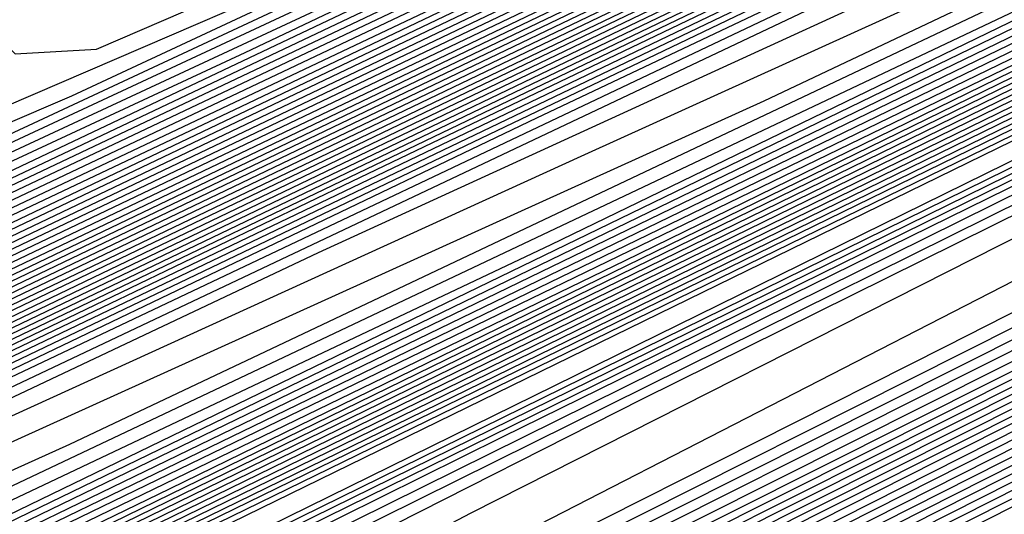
# Model space of a CAD drawing. Extents: x 3249832 to 3255657, y 13789405 to 13793316.
# Tile 220 of 256: x 3254675.1 to 3254678.04, y 13790568.08 to 13790569.56. Entities that reach past the tile are written whole.
import ezdxf

# ---------------------------------------------------------------- set-up
doc = ezdxf.new("R2010")
doc.units = 0
doc.header["$LTSCALE"] = 100
doc.header["$MEASUREMENT"] = 0
for name, color, linetype in [('GRATIO_CON', 10, 'CONTINUOUS'), ('GRATIO_ICON', 7, 'CONTINUOUS'), ('TARGETS_EAST', 7, 'CONTINUOUS')]:
    doc.layers.add(name, color=color, linetype=linetype)

# ---------------------------------------------------------------- blocks, each defined once
blk = doc.blocks.new('Gratio_032316_contours')
at = {"layer": 'GRATIO_CON', "color": 1, "linetype": 'Continuous', "flags": 128}
for points in [[(3254642.139, 13790551.7053), (3254660.6124, 13790560.6687), (3254682.3072, 13790571.2723), (3254700.7352, 13790580.305), (3254711.0317, 13790585.3564), (3254714.825, 13790587.2199), (3254715.3665, 13790587.4896), (3254715.3659, 13790587.4937), (3254715.3657, 13790587.4969), (3254715.3666, 13790587.4975), (3254715.9081, 13790587.7572), (3254719.6861, 13790589.589), (3254729.9352, 13790594.5687), (3254748.2689, 13790603.4881), (3254769.8147, 13790614.0012), (3254788.079, 13790622.9777)], [(3254643.9573, 13790552.6097), (3254661.9705, 13790561.3498), (3254683.1246, 13790571.6892), (3254701.0934, 13790580.4969), (3254711.1333, 13790585.4226), (3254714.8321, 13790587.2398), (3254715.3601, 13790587.5029), (3254715.3596, 13790587.5069), (3254715.3595, 13790587.5098), (3254715.3603, 13790587.5104), (3254715.8805, 13790587.7597), (3254719.5093, 13790589.5191), (3254729.3537, 13790594.3022), (3254746.9632, 13790602.8693), (3254767.6581, 13790612.9672), (3254785.2011, 13790621.5892)], [(3254645.7757, 13790553.5142), (3254663.3285, 13790562.0309), (3254683.9419, 13790572.1067), (3254701.4513, 13790580.6909), (3254711.2342, 13790585.4933), (3254714.8385, 13790587.2659), (3254715.3542, 13790587.5212), (3254715.853, 13790587.7617), (3254719.3325, 13790589.4492), (3254728.7721, 13790594.0356), (3254745.6576, 13790602.2505), (3254765.5015, 13790611.9331), (3254782.3232, 13790620.2006)], [(3254647.5941, 13790554.4186), (3254664.6865, 13790562.712), (3254684.7593, 13790572.5235), (3254701.8095, 13790580.8826), (3254711.336, 13790585.5591), (3254714.8458, 13790587.2852), (3254715.348, 13790587.5339), (3254715.8254, 13790587.7641), (3254719.1557, 13790589.3793), (3254728.1905, 13790593.7691), (3254744.3519, 13790601.6317), (3254763.3449, 13790610.8991), (3254779.4453, 13790618.8121)], [(3254651.2308, 13790556.2274), (3254667.4026, 13790564.0741), (3254686.3942, 13790573.3572), (3254702.526, 13790581.266), (3254711.5395, 13790585.6907), (3254714.8603, 13790587.3239), (3254715.3355, 13790587.5594), (3254715.7702, 13790587.7691), (3254718.8022, 13790589.2396), (3254727.0274, 13790593.236), (3254741.7406, 13790600.3941), (3254759.0318, 13790608.8311), (3254773.6894, 13790616.035)], [(3254653.0492, 13790557.1319), (3254668.7606, 13790564.7552), (3254687.2116, 13790573.774), (3254702.8843, 13790581.4577), (3254711.6412, 13790585.7564), (3254714.8676, 13790587.3433), (3254715.3293, 13790587.5721), (3254715.7426, 13790587.7716), (3254718.6254, 13790589.1697), (3254726.4458, 13790592.9695), (3254740.435, 13790599.7753), (3254756.8752, 13790607.7971), (3254770.8115, 13790614.6465), (3254778.5294, 13790618.5309)], [(3254646.2517, 13790553.9528), (3254654.8675, 13790558.0363), (3254670.1186, 13790565.4362), (3254688.0291, 13790574.1908), (3254703.2426, 13790581.6494), (3254711.743, 13790585.8222), (3254714.8749, 13790587.3627), (3254715.3231, 13790587.5848), (3254715.7151, 13790587.774), (3254718.4486, 13790589.0998), (3254725.8643, 13790592.703), (3254739.1294, 13790599.1565), (3254754.7186, 13790606.7631), (3254767.9336, 13790613.258), (3254775.252, 13790616.9413)], [(3254648.3232, 13790554.9771), (3254656.6859, 13790558.9407), (3254671.4766, 13790566.1173), (3254688.8465, 13790574.6076), (3254703.6008, 13790581.8411), (3254711.8447, 13790585.888), (3254714.8821, 13790587.382), (3254715.3169, 13790587.5976), (3254715.6875, 13790587.7765), (3254718.2718, 13790589.03), (3254725.2827, 13790592.4364), (3254737.8237, 13790598.5377), (3254752.562, 13790605.7291), (3254765.0557, 13790611.8694), (3254771.9746, 13790615.3518)], [(3254652.466, 13790557.0257), (3254660.3226, 13790560.7496), (3254674.1927, 13790567.4794), (3254690.4813, 13790575.4413), (3254704.3173, 13790582.2246), (3254712.0482, 13790586.0196), (3254714.8967, 13790587.4207), (3254715.3044, 13790587.623), (3254715.6323, 13790587.7815), (3254717.9183, 13790588.8903), (3254724.1196, 13790591.9033), (3254735.2124, 13790597.3001), (3254748.2489, 13790603.6611), (3254759.2998, 13790609.0924), (3254765.4198, 13790612.1726), (3254767.5973, 13790613.3706), (3254767.8046, 13790613.628), (3254767.8447, 13790613.807), (3254768.8446, 13790614.4523), (3254771.7623, 13790616.0293)], [(3254651.241, 13790556.5836), (3254654.5375, 13790558.0501), (3254662.141, 13790561.654), (3254675.5507, 13790568.1605), (3254691.2988, 13790575.8581), (3254704.6756, 13790582.4163), (3254712.1499, 13790586.0854), (3254714.904, 13790587.4401), (3254715.2982, 13790587.6357), (3254715.6047, 13790587.7839), (3254717.7415, 13790588.8204), (3254723.538, 13790591.6368), (3254733.9068, 13790596.6813), (3254746.0923, 13790602.627), (3254756.4219, 13790607.7038), (3254762.1424, 13790610.583), (3254764.1778, 13790611.7028), (3254764.3715, 13790611.9434), (3254764.4337, 13790612.1232), (3254765.5415, 13790612.8137), (3254768.7386, 13790614.5249), (3254774.566, 13790617.5186)], [(3254651.548, 13790556.8702), (3254653.3699, 13790557.6315), (3254656.6089, 13790559.0744), (3254663.9594, 13790562.5584), (3254676.9087, 13790568.8416), (3254692.1162, 13790576.2749), (3254705.0338, 13790582.608), (3254712.2517, 13790586.1512), (3254714.9112, 13790587.4594), (3254715.292, 13790587.6484), (3254715.5771, 13790587.7864), (3254717.5647, 13790588.7505), (3254722.9564, 13790591.3703), (3254732.6011, 13790596.0625), (3254743.9357, 13790601.593), (3254753.544, 13790606.3153), (3254758.865, 13790608.9934), (3254760.7582, 13790610.035), (3254760.9385, 13790610.2589), (3254761.0228, 13790610.4394), (3254762.2384, 13790611.1751), (3254765.7149, 13790613.0205), (3254772.0375, 13790616.2604)], [(3254650.8432, 13790556.6142), (3254653.5851, 13790557.8698), (3254655.4988, 13790558.6793), (3254658.6803, 13790560.0987), (3254665.7777, 13790563.4629), (3254678.2668, 13790569.5227), (3254692.9336, 13790576.6918)], [(3254650.5749, 13790556.5411), (3254654.5292, 13790558.4217), (3254657.6595, 13790559.8689), (3254659.7567, 13790560.7751), (3254662.8232, 13790562.1473), (3254669.4145, 13790565.2717), (3254680.9828, 13790570.8848), (3254694.5684, 13790577.5253)], [(3254652.1699, 13790557.3247), (3254656.3722, 13790559.3255), (3254659.6966, 13790560.8685), (3254661.8856, 13790561.8229), (3254664.8946, 13790563.1716), (3254671.2328, 13790566.1762), (3254682.3408, 13790571.5658), (3254695.3858, 13790577.9421)], [(3254649.243, 13790555.9373), (3254653.7649, 13790558.1083), (3254658.2152, 13790560.2292), (3254661.7338, 13790561.8681), (3254664.0145, 13790562.8708), (3254666.9661, 13790564.196), (3254673.0512, 13790567.0806), (3254683.6989, 13790572.2469), (3254696.2032, 13790578.3589)], [(3254650.5851, 13790556.5992), (3254655.3599, 13790558.8918), (3254660.0582, 13790561.133), (3254663.771, 13790562.8677), (3254666.1434, 13790563.9186), (3254669.0375, 13790565.2203), (3254674.8696, 13790567.985), (3254685.0569, 13790572.928), (3254697.0206, 13790578.7757)], [(3254648.7569, 13790555.7589), (3254653.2692, 13790557.9229), (3254658.5498, 13790560.4589), (3254663.7442, 13790562.9405), (3254667.8453, 13790564.8668), (3254670.4012, 13790566.0143), (3254673.1803, 13790567.2689), (3254678.5063, 13790569.7939), (3254687.7729, 13790574.2901), (3254698.6554, 13790579.6094)], [(3254649.8828, 13790556.3169), (3254654.6113, 13790558.5847), (3254660.1448, 13790561.2425), (3254665.5872, 13790563.8443), (3254669.8825, 13790565.8664), (3254672.5301, 13790567.0622), (3254675.2518, 13790568.2932), (3254680.3247, 13790570.6983), (3254689.131, 13790574.9712), (3254699.4729, 13790580.0262)], [(3254651.0087, 13790556.875), (3254655.9534, 13790559.2466), (3254661.7398, 13790562.026), (3254667.4302, 13790564.748), (3254671.9197, 13790566.866), (3254674.6591, 13790568.11), (3254677.3232, 13790569.3176), (3254682.143, 13790571.6027), (3254690.489, 13790575.6522), (3254700.2903, 13790580.443)], [(3254652.1346, 13790557.4331), (3254657.2955, 13790559.9084), (3254663.3348, 13790562.8096), (3254669.2733, 13790565.6518), (3254673.9569, 13790567.8656), (3254676.788, 13790569.1579), (3254679.3946, 13790570.3419), (3254683.9614, 13790572.5071), (3254691.847, 13790576.3333), (3254701.1077, 13790580.8598)], [(3254650.0485, 13790556.4841), (3254654.3864, 13790558.5492), (3254659.9797, 13790561.2321), (3254666.5247, 13790564.3767), (3254672.9593, 13790567.4593), (3254678.0312, 13790569.8647), (3254681.0458, 13790571.2536), (3254683.5375, 13790572.3905), (3254687.5981, 13790574.316), (3254694.5631, 13790577.6954)], [(3254651.0069, 13790556.9616), (3254655.5123, 13790559.1072), (3254661.3217, 13790561.894), (3254668.1197, 13790565.1602), (3254674.8023, 13790568.3631), (3254680.0684, 13790570.8643), (3254683.1747, 13790572.3015), (3254685.6089, 13790573.4148), (3254689.4165, 13790575.2204), (3254695.9211, 13790578.3765), (3254703.5599, 13790582.1103), (3254710.0485, 13790585.2913), (3254713.674, 13790587.0708), (3254715.0098, 13790587.728), (3254715.2012, 13790587.8237), (3254715.5767, 13790588.0145), (3254718.1988, 13790589.3384), (3254725.3135, 13790592.9288), (3254738.0825, 13790599.3724), (3254753.3307, 13790607.0675), (3254766.7985, 13790613.8657), (3254775.2332, 13790618.1281)], [(3254651.9652, 13790557.4392), (3254656.6382, 13790559.6653), (3254662.6638, 13790562.5558), (3254669.7147, 13790565.9438), (3254676.6453, 13790569.2668), (3254682.1055, 13790571.8639), (3254685.3036, 13790573.3493), (3254687.6804, 13790574.4392), (3254691.2349, 13790576.1249), (3254697.2791, 13790579.0576), (3254704.3773, 13790582.5271), (3254710.4067, 13790585.483), (3254713.7756, 13790587.1366), (3254715.0169, 13790587.7472), (3254715.1948, 13790587.8363), (3254715.5637, 13790588.0238), (3254718.1399, 13790589.3246), (3254725.1298, 13790592.8522), (3254737.6771, 13790599.1838), (3254752.6727, 13790606.7516), (3254765.9448, 13790613.4511), (3254774.3039, 13790617.6754)], [(3254652.9236, 13790557.9168), (3254657.7641, 13790560.2233), (3254664.0059, 13790563.2177), (3254671.3097, 13790566.7274), (3254678.4883, 13790570.1706), (3254684.1427, 13790572.8635), (3254687.4325, 13790574.3972), (3254689.7518, 13790575.4635), (3254693.0532, 13790577.0293), (3254698.6371, 13790579.7386), (3254705.1948, 13790582.9439), (3254710.7649, 13790585.6747), (3254713.8772, 13790587.2023), (3254715.024, 13790587.7665), (3254715.1884, 13790587.8489), (3254715.5508, 13790588.0331), (3254718.0809, 13790589.3107), (3254724.9462, 13790592.7755), (3254737.2717, 13790598.9953), (3254752.0148, 13790606.4357), (3254765.0911, 13790613.0365), (3254773.3746, 13790617.2228)], [(3254651.3, 13790557.2133), (3254654.8403, 13790558.872), (3254660.0158, 13790561.3394), (3254666.6901, 13790564.5414), (3254674.4997, 13790568.2945), (3254682.1743, 13790571.9781), (3254688.2171, 13790574.8626), (3254691.6904, 13790576.4929), (3254693.8947, 13790577.5121), (3254696.69, 13790578.8381), (3254701.3532, 13790581.1008), (3254706.8296, 13790583.7776), (3254711.4814, 13790586.0581), (3254714.0805, 13790587.3339), (3254715.0382, 13790587.8051), (3254715.1756, 13790587.8741), (3254715.5248, 13790588.0517), (3254717.9631, 13790589.2831), (3254724.5788, 13790592.6221), (3254736.4608, 13790598.6182), (3254750.699, 13790605.8039), (3254763.3837, 13790612.2073), (3254771.5159, 13790616.3175)], [(3254652.1439, 13790557.6356), (3254655.7986, 13790559.3495), (3254661.1417, 13790561.8975), (3254668.0321, 13790565.2032), (3254676.0946, 13790569.078), (3254684.0173, 13790572.8819), (3254690.2542, 13790575.8622), (3254693.8193, 13790577.5407), (3254695.9661, 13790578.5364), (3254698.5083, 13790579.7426), (3254702.7112, 13790581.7819), (3254707.647, 13790584.1944), (3254711.8396, 13790586.2498), (3254714.1821, 13790587.3996), (3254715.0454, 13790587.8244), (3254715.1692, 13790587.8867), (3254715.5119, 13790588.061), (3254717.9042, 13790589.2693), (3254724.3952, 13790592.5454), (3254736.0554, 13790598.4297), (3254750.0411, 13790605.488), (3254762.53, 13790611.7927), (3254770.5866, 13790615.8649), (3254774.8217, 13790618.021)], [(3254652.9879, 13790558.058), (3254656.757, 13790559.8271), (3254662.2676, 13790562.4555), (3254669.3742, 13790565.8651), (3254677.6896, 13790569.8616), (3254685.8603, 13790573.7856), (3254692.2914, 13790576.8618), (3254695.9482, 13790578.5886)], [(3254651.7584, 13790557.5564), (3254653.8319, 13790558.4804), (3254657.7153, 13790560.3047), (3254663.3935, 13790563.0136), (3254670.7163, 13790566.527), (3254679.2846, 13790570.6451), (3254687.7034, 13790574.6894), (3254694.3286, 13790577.8614)], [(3254652.4935, 13790558.0528), (3254653.3251, 13790558.3415), (3254655.5198, 13790559.3252), (3254659.632, 13790561.2599), (3254665.6453, 13790564.1297), (3254673.4005, 13790567.8507), (3254682.4746, 13790572.2122), (3254691.3894, 13790576.4969), (3254698.4029, 13790579.8606)], [(3254652.9639, 13790558.6646), (3254653.0867, 13790558.5122), (3254653.2547, 13790558.4334), (3254654.1084, 13790558.7341), (3254656.3637, 13790559.7476), (3254660.5904, 13790561.7374), (3254666.7712, 13790564.6877), (3254674.7426, 13790568.5125), (3254684.0695, 13790572.9958), (3254693.2324, 13790577.4007)], [(3254652.3082, 13790558.7882), (3254653.2996, 13790559.0627), (3254653.7222, 13790559.0393), (3254653.8454, 13790558.8897), (3254654.016, 13790558.814), (3254654.8917, 13790559.1266), (3254657.2077, 13790560.1699), (3254661.5487, 13790562.215), (3254667.8971, 13790565.2458), (3254676.0846, 13790569.1744), (3254685.6645, 13790573.7793), (3254695.0754, 13790578.3044)], [(3254653.0352, 13790559.1439), (3254654.05, 13790559.4312), (3254654.4805, 13790559.414), (3254654.6041, 13790559.2671), (3254654.7773, 13790559.1947), (3254655.675, 13790559.5191), (3254658.0517, 13790560.5923), (3254662.5071, 13790562.6926), (3254669.023, 13790565.8038), (3254677.4267, 13790569.8362), (3254687.2595, 13790574.5629), (3254696.9184, 13790579.2082)], [(3254652.6703, 13790559.1274), (3254654.4892, 13790559.8553), (3254655.5508, 13790560.1681), (3254655.9972, 13790560.1635), (3254656.1214, 13790560.022), (3254656.2998, 13790559.956), (3254657.2417, 13790560.3042), (3254659.7396, 13790561.4371), (3254664.4238, 13790563.6478), (3254671.2748, 13790566.9199), (3254680.1109, 13790571.1599), (3254690.4495, 13790576.13), (3254700.6044, 13790581.0157)], [(3254651.1891, 13790558.53), (3254653.3543, 13790559.4624), (3254655.2162, 13790560.211), (3254656.3012, 13790560.5366), (3254656.7555, 13790560.5382), (3254656.8801, 13790560.3994), (3254657.0611, 13790560.3366), (3254658.025, 13790560.6967), (3254660.5836, 13790561.8595), (3254665.3703, 13790564.1197), (3254672.3062, 13790567.4325), (3254681.1343, 13790571.6684), (3254691.3246, 13790576.5671), (3254701.2561, 13790581.3455)], [(3254651.8222, 13790558.8415), (3254654.0383, 13790559.7975), (3254655.9432, 13790560.5667), (3254657.0517, 13790560.905), (3254657.5139, 13790560.9129), (3254657.6388, 13790560.7769), (3254657.8223, 13790560.7173), (3254658.8083, 13790561.0893), (3254661.4275, 13790562.2819), (3254666.3151, 13790564.5907), (3254673.3236, 13790567.9384), (3254682.1101, 13790572.154), (3254692.0922, 13790576.9523), (3254701.7295, 13790581.5891)], [(3254652.4553, 13790559.153), (3254654.7223, 13790560.1326), (3254656.6702, 13790560.9224), (3254657.8021, 13790561.2735), (3254658.2722, 13790561.2876), (3254658.3974, 13790561.1543), (3254658.5836, 13790561.0979), (3254659.5916, 13790561.4818), (3254662.2715, 13790562.7043), (3254667.2599, 13790565.0618), (3254674.341, 13790568.4442), (3254683.086, 13790572.6396), (3254692.8597, 13790577.3375)], [(3254651.9883, 13790558.9968), (3254653.3923, 13790559.619), (3254654.9589, 13790560.3252), (3254656.5106, 13790561.0221), (3254657.887, 13790561.6126), (3254658.9323, 13790561.9989), (3254659.5424, 13790562.1186), (3254659.8188, 13790562.0506), (3254659.9148, 13790561.9092), (3254660.1061, 13790561.8592), (3254661.1583, 13790562.2669), (3254663.9594, 13790563.549), (3254669.1494, 13790566.0039), (3254676.3757, 13790569.4558), (3254685.0376, 13790573.6106), (3254694.3948, 13790578.1075)], [(3254652.5838, 13790559.2912), (3254654.0181, 13790559.9272), (3254655.6188, 13790560.6489), (3254657.2041, 13790561.3611), (3254658.61, 13790561.9653), (3254659.6769, 13790562.3626), (3254660.298, 13790562.4894), (3254660.5778, 13790562.4256), (3254660.6735, 13790562.2866), (3254660.8674, 13790562.2398), (3254661.9416, 13790562.6594), (3254664.8034, 13790563.9714), (3254670.0942, 13790566.4749), (3254677.3931, 13790569.9616), (3254686.0134, 13790574.0961), (3254695.1623, 13790578.4926)], [(3254652.0749, 13790559.1191), (3254653.1793, 13790559.5856), (3254654.644, 13790560.2355), (3254656.2787, 13790560.9726), (3254657.8977, 13790561.7), (3254659.3331, 13790562.3181), (3254660.4215, 13790562.7262), (3254661.0536, 13790562.8602), (3254661.3368, 13790562.8006), (3254661.4322, 13790562.6641), (3254661.6286, 13790562.6205), (3254662.7249, 13790563.052), (3254665.6473, 13790564.3938), (3254671.039, 13790566.946), (3254678.4105, 13790570.4674), (3254686.9892, 13790574.5817), (3254695.9299, 13790578.8778)], [(3254652.6477, 13790559.403), (3254653.7747, 13790559.8801), (3254655.2698, 13790560.5438), (3254656.9386, 13790561.2962), (3254658.5913, 13790562.039), (3254660.0561, 13790562.6708), (3254661.166, 13790563.0899), (3254661.8093, 13790563.231), (3254662.0957, 13790563.1756), (3254662.1908, 13790563.0415), (3254662.3899, 13790563.0011), (3254663.5082, 13790563.4445), (3254666.4913, 13790564.8162), (3254671.9838, 13790567.417), (3254679.4278, 13790570.9732), (3254687.965, 13790575.0672), (3254696.6974, 13790579.2629)], [(3254652.7465, 13790559.6241), (3254653.1242, 13790559.7253), (3254653.7934, 13790559.9708), (3254654.9657, 13790560.4689), (3254656.5215, 13790561.1603), (3254658.2584, 13790561.9436), (3254659.9784, 13790562.7168), (3254661.5022, 13790563.3762), (3254662.6552, 13790563.8172), (3254663.3205, 13790563.9727), (3254663.6137, 13790563.9256), (3254663.7082, 13790563.7964), (3254663.9124, 13790563.7624), (3254665.0749, 13790564.2296), (3254668.1792, 13790565.661), (3254673.8733, 13790568.3591), (3254681.4626, 13790571.9848), (3254689.9166, 13790576.0383), (3254698.2325, 13790580.0332)], [(3254652.9121, 13790559.7876), (3254653.3001, 13790559.8983), (3254653.6845, 13790560.0031), (3254654.3662, 13790560.2547), (3254655.5611, 13790560.7633), (3254657.1474, 13790561.4685), (3254658.9183, 13790562.2672), (3254660.672, 13790563.0558), (3254662.2253, 13790563.7289), (3254663.3997, 13790564.1808), (3254664.0761, 13790564.3435), (3254664.3727, 13790564.3007), (3254664.4669, 13790564.1738), (3254664.6737, 13790564.143), (3254665.8582, 13790564.6221), (3254669.0232, 13790566.0833), (3254674.8181, 13790568.8302), (3254682.4799, 13790572.4906), (3254690.8924, 13790576.5238), (3254699.0001, 13790580.4183)], [(3254652.8332, 13790559.8228), (3254653.4588, 13790560.0583), (3254653.8537, 13790560.1725), (3254654.2448, 13790560.2808), (3254654.939, 13790560.5386), (3254656.1566, 13790561.0578), (3254657.7733, 13790561.7768), (3254659.5782, 13790562.5909), (3254661.3656, 13790563.3947), (3254662.9483, 13790564.0816), (3254664.1443, 13790564.5444), (3254664.8318, 13790564.7143), (3254665.1317, 13790564.6757), (3254665.2256, 13790564.5513), (3254665.4349, 13790564.5237), (3254666.6415, 13790565.0146), (3254669.8671, 13790566.5057), (3254675.7629, 13790569.3012), (3254683.4973, 13790572.9964), (3254691.8683, 13790577.0094), (3254699.7676, 13790580.8035)], [(3254652.5888, 13790559.7695), (3254653.3685, 13790560.0884), (3254654.0056, 13790560.3291), (3254654.4073, 13790560.4467), (3254654.8052, 13790560.5586), (3254655.5118, 13790560.8225), (3254656.7521, 13790561.3522), (3254658.3991, 13790562.0851), (3254660.2381, 13790562.9145), (3254662.0592, 13790563.7337), (3254663.6714, 13790564.4344), (3254664.8888, 13790564.9081), (3254665.5874, 13790565.0851), (3254665.8907, 13790565.0507), (3254665.9842, 13790564.9287), (3254666.1962, 13790564.9043), (3254667.4249, 13790565.4072), (3254670.7111, 13790566.9281), (3254676.7077, 13790569.7723), (3254684.5147, 13790573.5023), (3254692.8441, 13790577.4949)], [(3254652.8549, 13790559.9647), (3254653.6307, 13790560.2883), (3254654.439, 13790560.6196), (3254655.0991, 13790560.8706), (3254655.5146, 13790560.9951), (3254655.9258, 13790561.1141), (3254656.6575, 13790561.3903), (3254657.943, 13790561.941), (3254659.6508, 13790562.7016), (3254661.5579, 13790563.5619), (3254663.4463, 13790564.4116), (3254665.1175, 13790565.1398), (3254666.378, 13790565.6354), (3254667.0986, 13790565.8267), (3254667.4086, 13790565.8007), (3254667.5016, 13790565.6836), (3254667.7187, 13790565.6656), (3254668.9915, 13790566.1922), (3254672.399, 13790567.7729), (3254678.5972, 13790570.7144), (3254686.5494, 13790574.5139), (3254694.7957, 13790578.466)], [(3254652.7524, 13790559.9713), (3254653.3621, 13790560.2183), (3254654.1517, 13790560.5478), (3254654.9743, 13790560.8852), (3254655.6459, 13790561.1413), (3254656.0682, 13790561.2693), (3254656.4861, 13790561.3919), (3254657.2303, 13790561.6742), (3254658.5385, 13790562.2355), (3254660.2767, 13790563.0099), (3254662.2178, 13790563.8855), (3254664.1399, 13790564.7505), (3254665.8406, 13790565.4925), (3254667.1225, 13790565.999), (3254667.8543, 13790566.1976), (3254668.1676, 13790566.1757), (3254668.2603, 13790566.061), (3254668.48, 13790566.0462), (3254669.7748, 13790566.5848), (3254673.243, 13790568.1953), (3254679.542, 13790571.1854), (3254687.5668, 13790575.0197), (3254695.7715, 13790578.9516)], [(3254652.8106, 13790560.0679), (3254653.2489, 13790560.2205), (3254653.8692, 13790560.4719), (3254654.6727, 13790560.8072), (3254655.5096, 13790561.1508), (3254656.1927, 13790561.4121), (3254656.6218, 13790561.5435), (3254657.0464, 13790561.6696), (3254657.8031, 13790561.9582), (3254659.134, 13790562.5299), (3254660.9026, 13790563.3181), (3254662.8778, 13790564.2092), (3254664.8335, 13790565.0895), (3254666.5636, 13790565.8452), (3254667.8671, 13790566.3627), (3254668.6099, 13790566.5684), (3254668.9266, 13790566.5507), (3254669.0189, 13790566.4385), (3254669.2412, 13790566.4269), (3254670.5581, 13790566.9773), (3254674.087, 13790568.6176), (3254680.4868, 13790571.6565), (3254688.5842, 13790575.5255), (3254696.7473, 13790579.4371)], [(3254665.5271, 13790565.4284), (3254667.2867, 13790566.198), (3254668.6116, 13790566.7263), (3254669.3655, 13790566.9392), (3254669.6856, 13790566.9257), (3254669.7776, 13790566.8159), (3254670.0025, 13790566.8075), (3254671.3415, 13790567.3699), (3254674.9309, 13790569.04), (3254681.4316, 13790572.1275), (3254689.6015, 13790576.0313), (3254697.7231, 13790579.9226)], [(3254664.8575, 13790565.1802), (3254666.9142, 13790566.1063), (3254668.7328, 13790566.9034), (3254670.1008, 13790567.4536), (3254670.8768, 13790567.6808), (3254671.2035, 13790567.6758), (3254671.295, 13790567.5708), (3254671.525, 13790567.5688), (3254672.9081, 13790568.1549), (3254676.6188, 13790569.8848), (3254683.3212, 13790573.0696), (3254691.6363, 13790577.0429), (3254699.6748, 13790580.8937)], [(3254665.5174, 13790565.5038), (3254667.6078, 13790566.4453), (3254669.4558, 13790567.2561), (3254670.8453, 13790567.8172), (3254671.6324, 13790568.0516), (3254671.9625, 13790568.0508), (3254672.0537, 13790567.9482), (3254672.2863, 13790567.9495), (3254673.6914, 13790568.5475), (3254677.4628, 13790570.3072), (3254684.2659, 13790573.5407), (3254692.6536, 13790577.5487), (3254700.6506, 13790581.3793)], [(3254666.1773, 13790565.8275), (3254668.3014, 13790566.7842), (3254670.1789, 13790567.6088), (3254671.5899, 13790568.1809), (3254672.388, 13790568.4225), (3254672.7215, 13790568.4258), (3254672.8123, 13790568.3257), (3254673.0475, 13790568.3301), (3254674.4748, 13790568.94), (3254678.3068, 13790570.7296), (3254685.2107, 13790574.0117), (3254693.671, 13790578.0546)], [(3254664.6577, 13790565.1677), (3254666.8372, 13790566.1512), (3254668.9949, 13790567.1232), (3254670.9019, 13790567.9615), (3254672.3344, 13790568.5445), (3254673.1436, 13790568.7933), (3254673.4805, 13790568.8008), (3254673.571, 13790568.7031), (3254673.8088, 13790568.7107), (3254675.2581, 13790569.3325), (3254679.1507, 13790571.152), (3254686.1555, 13790574.4828), (3254694.6884, 13790578.5604)], [(3254665.9094, 13790565.7842), (3254668.157, 13790566.7985), (3254670.3821, 13790567.8011), (3254672.3481, 13790568.667), (3254673.8236, 13790569.2718), (3254674.6549, 13790569.5349), (3254674.9985, 13790569.5508), (3254675.0884, 13790569.458), (3254675.3313, 13790569.472), (3254676.8247, 13790570.1176), (3254680.8387, 13790571.9967), (3254688.0451, 13790575.4249), (3254696.7231, 13790579.572)]]:
    blk.add_lwpolyline(points, dxfattribs=at)
at = {"layer": 'GRATIO_CON', "color": 5, "linetype": 'Continuous', "flags": 128}
for points in [[(3254645.4599, 13790553.036), (3254663.069, 13790561.7623), (3254683.7862, 13790571.9554), (3254701.3959, 13790580.5965), (3254711.2365, 13790585.4241), (3254714.8618, 13790587.205), (3254715.3792, 13790587.4629), (3254715.3785, 13790587.4674), (3254715.3782, 13790587.4709), (3254715.379, 13790587.4719), (3254715.9133, 13790587.7279), (3254719.64, 13790589.5343), (3254729.7495, 13790594.4457), (3254747.8375, 13790603.2357), (3254769.1201, 13790613.5531), (3254787.2186, 13790622.2657)], [(3254649.9599, 13790555.2348), (3254666.4373, 13790563.4004), (3254685.823, 13790572.9383), (3254702.301, 13790581.0241), (3254711.5092, 13790585.5415), (3254714.9015, 13790587.208), (3254715.3856, 13790587.4496), (3254715.3848, 13790587.4542), (3254715.3844, 13790587.458), (3254715.3852, 13790587.4591), (3254715.9013, 13790587.7061), (3254719.4996, 13790589.4499), (3254729.2606, 13790594.1916), (3254746.7248, 13790602.6782), (3254767.2733, 13790612.6396), (3254784.7474, 13790621.0516)], [(3254645.8078, 13790553.0477), (3254654.4599, 13790557.4337), (3254669.8056, 13790565.0385), (3254687.8597, 13790573.9222), (3254703.2055, 13790581.4548), (3254711.7805, 13790585.6657), (3254714.9395, 13790587.2206), (3254715.3915, 13790587.4448), (3254715.8892, 13790587.6839), (3254719.3592, 13790589.3654), (3254728.7717, 13790593.9374), (3254745.612, 13790602.1206), (3254765.4264, 13790611.7261), (3254782.2763, 13790619.8376)], [(3254650.9146, 13790555.5543), (3254658.9599, 13790559.6325), (3254673.1739, 13790566.6765), (3254689.8966, 13790574.9051), (3254704.1107, 13790581.8824), (3254712.0533, 13790585.783), (3254714.9794, 13790587.2235), (3254715.3982, 13790587.4313), (3254715.8776, 13790587.6614), (3254719.2191, 13790589.2805), (3254728.2829, 13790593.683), (3254744.4993, 13790601.563), (3254763.5796, 13790610.8126), (3254779.8051, 13790618.6235)], [(3254649.0895, 13790554.2614), (3254654.3182, 13790556.9458), (3254657.5919, 13790558.6919), (3254661.1283, 13790560.5677), (3254667.9599, 13790564.0302), (3254679.9106, 13790569.9526), (3254693.9704, 13790576.8709), (3254705.921, 13790582.737), (3254712.5988, 13790586.0165), (3254715.0585, 13790587.2285), (3254715.4093, 13790587.4057), (3254715.4091, 13790587.4086), (3254715.4097, 13790587.4091), (3254715.4114, 13790587.4072), (3254715.8544, 13790587.617), (3254718.939, 13790589.1106), (3254727.3053, 13790593.1741), (3254742.2739, 13790600.4477), (3254759.8859, 13790608.9855), (3254774.8628, 13790616.1954)], [(3254652.9316, 13790556.1611), (3254659.0279, 13790559.2737), (3254662.7531, 13790561.2358), (3254666.2352, 13790563.0744), (3254672.4599, 13790566.2291), (3254683.2789, 13790571.5906), (3254696.0073, 13790577.8537), (3254706.8262, 13790583.1644), (3254712.8717, 13790586.1333), (3254715.0984, 13790587.2306), (3254715.416, 13790587.3911), (3254715.416, 13790587.3939), (3254715.4167, 13790587.3946), (3254715.4184, 13790587.393), (3254715.843, 13790587.5942), (3254718.799, 13790589.0255), (3254726.8166, 13790592.9197), (3254741.1612, 13790599.8901), (3254758.039, 13790608.072), (3254772.3917, 13790614.9813)], [(3254648.5889, 13790553.912), (3254656.7738, 13790558.0608), (3254663.7375, 13790561.6017), (3254667.9142, 13790563.7796), (3254671.342, 13790565.581), (3254676.9599, 13790568.4279), (3254686.6472, 13790573.2286), (3254698.0442, 13790578.8366), (3254707.7315, 13790583.5918), (3254713.1445, 13790586.2502), (3254715.1383, 13790587.2327), (3254715.4228, 13790587.3765), (3254715.4229, 13790587.3793), (3254715.4236, 13790587.3802), (3254715.4253, 13790587.3788), (3254715.8315, 13790587.5713), (3254718.659, 13790588.9404), (3254726.3278, 13790592.6653), (3254740.0485, 13790599.3324), (3254756.1922, 13790607.1585), (3254769.9205, 13790613.7673), (3254777.6832, 13790617.4194)], [(3254651.4104, 13790555.3035), (3254660.616, 13790559.9605), (3254668.4472, 13790563.9297), (3254673.0754, 13790566.3235), (3254676.4489, 13790568.0877), (3254681.4599, 13790570.6267), (3254690.0155, 13790574.8666), (3254700.0811, 13790579.8195), (3254708.6367, 13790584.0191), (3254713.4173, 13790586.367), (3254715.1783, 13790587.2348), (3254715.4296, 13790587.362), (3254715.4297, 13790587.3647), (3254715.4306, 13790587.3657), (3254715.4323, 13790587.3646), (3254715.8201, 13790587.5485), (3254718.5189, 13790588.8554), (3254725.8391, 13790592.4108), (3254738.9357, 13790598.7748), (3254754.3453, 13790606.2449), (3254767.4494, 13790612.5532), (3254774.8722, 13790616.0455)], [(3254647.5106, 13790553.2224), (3254657.0534, 13790558.0863), (3254668.3003, 13790563.7598), (3254677.8665, 13790568.5857), (3254683.3978, 13790571.4112), (3254686.6626, 13790573.101), (3254690.46, 13790575.0244), (3254696.7522, 13790578.1426), (3254704.1549, 13790581.7852), (3254710.4471, 13790584.8739), (3254713.963, 13790586.6006), (3254715.2582, 13790587.2389), (3254715.4431, 13790587.3328), (3254715.4435, 13790587.3354), (3254715.4445, 13790587.3367), (3254715.4462, 13790587.3361), (3254715.7971, 13790587.5028), (3254718.2389, 13790588.6852), (3254724.8615, 13790591.9019), (3254736.7103, 13790597.6595), (3254750.6516, 13790604.4179), (3254762.5071, 13790610.1251), (3254769.2501, 13790613.2977), (3254772.4608, 13790614.7267)], [(3254649.4643, 13790554.1811), (3254659.8749, 13790559.4778), (3254672.1424, 13790565.6595), (3254682.5761, 13790570.9137), (3254688.559, 13790573.955), (3254691.7695, 13790575.6077), (3254694.96, 13790577.2233)], [(3254651.4179, 13790555.1398), (3254662.6964, 13790560.8692), (3254675.9846, 13790567.5592), (3254687.2858, 13790573.2417), (3254693.7202, 13790576.4989)], [(3254646.6144, 13790552.5691), (3254653.3716, 13790556.0986), (3254665.5179, 13790562.2606), (3254679.8268, 13790569.4589), (3254691.9954, 13790575.5697), (3254698.8813, 13790579.0427)], [(3254649.5507, 13790554.0056), (3254657.2788, 13790558.016), (3254671.1608, 13790565.0435), (3254687.5111, 13790573.2582), (3254701.4147, 13790580.2257)], [(3254650.9017, 13790554.6653), (3254658.8371, 13790558.7771), (3254673.0892, 13790565.9887), (3254689.8746, 13790574.4203), (3254704.1484, 13790581.5711), (3254712.1263, 13790585.5666), (3254715.0665, 13790587.04), (3254715.4881, 13790587.251), (3254715.7284, 13790587.3657), (3254717.3988, 13790588.1749), (3254721.929, 13790590.3752), (3254730.0341, 13790594.3137), (3254739.5705, 13790598.9367), (3254747.6802, 13790602.8407), (3254752.3838, 13790605.0543), (3254755.2179, 13790606.3353), (3254758.5977, 13790607.8737), (3254764.2556, 13790610.5253), (3254771.1907, 13790613.8082)], [(3254652.1037, 13790555.2502), (3254659.8925, 13790559.2859), (3254673.8812, 13790566.3638), (3254690.3563, 13790574.639), (3254704.3657, 13790581.6567), (3254712.195, 13790585.5772), (3254715.0794, 13790587.0229), (3254715.4916, 13790587.2315), (3254715.4923, 13790587.2341), (3254715.4936, 13790587.2363), (3254715.4952, 13790587.2371), (3254715.717, 13790587.343), (3254717.2588, 13790588.0898), (3254721.4402, 13790590.1208), (3254728.9214, 13790593.7561), (3254737.7237, 13790598.0232), (3254745.2091, 13790601.6266), (3254749.5728, 13790603.6804), (3254752.344, 13790604.9367), (3254755.8855, 13790606.5574), (3254761.8691, 13790609.3671), (3254769.2041, 13790612.8413), (3254776.1088, 13790616.118)], [(3254650.5295, 13790554.2765), (3254653.3056, 13790555.8352), (3254660.9478, 13790559.7949), (3254674.6731, 13790566.7396), (3254690.838, 13790574.8591), (3254704.5835, 13790581.7451), (3254712.2651, 13790585.5926), (3254715.0949, 13790587.012), (3254715.4992, 13790587.2173), (3254715.4997, 13790587.2202), (3254715.5008, 13790587.2224), (3254715.5022, 13790587.2231), (3254715.7056, 13790587.3202), (3254717.1188, 13790588.0047), (3254720.9515, 13790589.8664), (3254727.8087, 13790593.1984), (3254735.8769, 13790597.1097), (3254742.7379, 13790600.4126), (3254746.7617, 13790602.3065), (3254749.4702, 13790603.5381), (3254753.1732, 13790605.2411), (3254759.4825, 13790608.2089), (3254767.2174, 13790611.8744), (3254774.4989, 13790615.3301)], [(3254653.0399, 13790555.5064), (3254655.7096, 13790557.0052), (3254663.0585, 13790560.8129), (3254676.257, 13790567.4911), (3254691.8012, 13790575.2992), (3254705.0188, 13790581.9215), (3254712.405, 13790585.6223), (3254715.1255, 13790586.9884), (3254715.5137, 13790587.187), (3254715.5139, 13790587.1907), (3254715.5149, 13790587.1935), (3254715.5162, 13790587.1948), (3254715.6827, 13790587.2745), (3254716.8387, 13790587.8346), (3254719.9739, 13790589.3575), (3254725.5832, 13790592.0832), (3254732.1832, 13790595.2826), (3254737.7956, 13790597.9844), (3254741.1396, 13790599.5586), (3254743.7225, 13790600.741), (3254747.7487, 13790602.6085), (3254754.7095, 13790605.8925), (3254763.2441, 13790609.9406), (3254771.2789, 13790613.7544)], [(3254652.4149, 13790554.6496), (3254653.3587, 13790555.1809), (3254653.8585, 13790555.5089), (3254654.0037, 13790555.6845), (3254653.9725, 13790555.8008), (3254654.2952, 13790556.1213), (3254656.9115, 13790557.5902), (3254664.1138, 13790561.322), (3254677.0489, 13790567.8669), (3254692.2829, 13790575.5193), (3254705.2366, 13790582.0098)], [(3254652.4183, 13790554.5925), (3254653.5945, 13790555.2348), (3254654.5826, 13790555.7885), (3254655.1076, 13790556.1285), (3254655.263, 13790556.3073), (3254655.2343, 13790556.4222), (3254655.5504, 13790556.7362), (3254658.1135, 13790558.1752), (3254665.1691, 13790561.831), (3254677.8408, 13790568.2426), (3254692.7645, 13790575.7394)], [(3254652.5047, 13790554.5678), (3254653.546, 13790555.1511), (3254654.774, 13790555.82), (3254655.8065, 13790556.3962), (3254656.3568, 13790556.748), (3254656.5224, 13790556.9301), (3254656.4962, 13790557.0437), (3254656.8057, 13790557.3511), (3254659.3155, 13790558.7603), (3254666.2244, 13790562.34), (3254678.6327, 13790568.6184), (3254693.2462, 13790575.9595)], [(3254652.2242, 13790554.0767), (3254653.1154, 13790554.6054), (3254653.6313, 13790554.9527), (3254654.0278, 13790555.2392), (3254654.6721, 13790555.6399), (3254655.8015, 13790556.2681), (3254657.1332, 13790556.9903), (3254658.2542, 13790557.6115), (3254658.8552, 13790557.9872), (3254659.041, 13790558.1758), (3254659.0198, 13790558.2866), (3254659.3161, 13790558.581), (3254661.7194, 13790559.9303), (3254668.335, 13790563.358), (3254680.2165, 13790569.3699), (3254694.2095, 13790576.3997)], [(3254652.0931, 13790553.9273), (3254653.2097, 13790554.5634), (3254654.1357, 13790555.1108), (3254654.6726, 13790555.4686), (3254655.0856, 13790555.7627), (3254655.7557, 13790556.176), (3254656.9292, 13790556.8266), (3254658.3127, 13790557.5755), (3254659.4781, 13790558.2191), (3254660.1044, 13790558.6067), (3254660.3003, 13790558.7986), (3254660.2816, 13790558.908), (3254660.5714, 13790559.1959), (3254662.9213, 13790560.5153), (3254669.3903, 13790563.8671), (3254681.0084, 13790569.7457), (3254694.6911, 13790576.6198)], [(3254653.037, 13790554.391), (3254654.1951, 13790555.0501), (3254655.156, 13790555.6162), (3254655.7139, 13790555.9845), (3254656.1434, 13790556.2863), (3254656.8394, 13790556.7121), (3254658.057, 13790557.3852), (3254659.4923, 13790558.1607), (3254660.7019, 13790558.8268), (3254661.3536, 13790559.2263), (3254661.5596, 13790559.4215), (3254661.5434, 13790559.5295), (3254661.8266, 13790559.8108), (3254664.1233, 13790561.1003), (3254670.4456, 13790564.3761), (3254681.8003, 13790570.1215), (3254695.1728, 13790576.8399)], [(3254652.9145, 13790554.2455), (3254653.9808, 13790554.8547), (3254655.1805, 13790555.5368), (3254656.1763, 13790556.1216), (3254656.7552, 13790556.5004), (3254657.2012, 13790556.8098), (3254657.9231, 13790557.2481), (3254659.1847, 13790557.9437), (3254660.6718, 13790558.7459), (3254661.9258, 13790559.4344), (3254662.6028, 13790559.8458), (3254662.8189, 13790560.0443), (3254662.8052, 13790560.1509), (3254663.0819, 13790560.4257), (3254665.3253, 13790561.6853), (3254671.5009, 13790564.8851), (3254682.5923, 13790570.4972), (3254695.6546, 13790577.0593)], [(3254665.5923, 13790561.6556), (3254667.7292, 13790562.8553), (3254673.6115, 13790565.9031), (3254684.1761, 13790571.2487), (3254696.618, 13790577.4994)], [(3254665.5974, 13790561.2573), (3254666.3503, 13790561.7045), (3254666.5968, 13790561.9128), (3254666.5906, 13790562.0152), (3254666.8476, 13790562.2705), (3254668.9312, 13790563.4403), (3254674.6669, 13790566.4122), (3254684.968, 13790571.6245), (3254697.0997, 13790577.7194)], [(3254665.3901, 13790561.0866), (3254666.8212, 13790561.865), (3254667.5995, 13790562.3241), (3254667.8561, 13790562.5357), (3254667.8524, 13790562.6367), (3254668.1028, 13790562.8854), (3254670.1331, 13790564.0253), (3254675.7222, 13790566.9212), (3254685.7599, 13790572.0002), (3254697.5813, 13790577.9395)]]:
    blk.add_lwpolyline(points, dxfattribs=at)
at = {"layer": 'GRATIO_ICON', "color": 7, "linetype": 'Continuous', "flags": 128}
for points in [[(3254649.4124, 13790555.323), (3254666.0445, 13790563.393), (3254685.5768, 13790572.9403), (3254702.1678, 13790581.0743), (3254711.4377, 13790585.6249), (3254714.8531, 13790587.3046), (3254715.3418, 13790587.5467), (3254715.7978, 13790587.7666), (3254718.979, 13790589.3094), (3254727.609, 13790593.5026), (3254743.0463, 13790601.0129), (3254761.1884, 13790609.8651), (3254776.5674, 13790617.4236)], [(3254650.3946, 13790556.0014), (3254658.5043, 13790559.8452), (3254672.8347, 13790566.7984), (3254689.6639, 13790575.0245), (3254703.9591, 13790582.0328), (3254711.9464, 13790585.9538), (3254714.8894, 13790587.4014), (3254715.3107, 13790587.6103), (3254715.6599, 13790587.779), (3254718.095, 13790588.9601), (3254724.7011, 13790592.1699), (3254736.5181, 13790597.9189), (3254750.4054, 13790604.6951), (3254762.1777, 13790610.4809), (3254768.6972, 13790613.7622), (3254771.0169, 13790615.0384), (3254771.2377, 13790615.3126)], [(3254652.6862, 13790557.518), (3254655.6223, 13790558.8693), (3254657.6277, 13790559.7272), (3254660.7518, 13790561.123), (3254667.5961, 13790564.3673), (3254679.6248, 13790570.2037), (3254693.751, 13790577.1084)], [(3254651.9272, 13790557.261), (3254656.9549, 13790559.6754), (3254661.9012, 13790562.0368), (3254665.8082, 13790563.8673), (3254668.2723, 13790564.9665), (3254671.1089, 13790566.2446), (3254676.6879, 13790568.8894), (3254686.4149, 13790573.609), (3254697.838, 13790579.1925)], [(3254649.0902, 13790556.0065), (3254653.2605, 13790557.9911), (3254658.6376, 13790560.5703), (3254664.9298, 13790563.5931), (3254671.1163, 13790566.5556), (3254675.994, 13790568.8652), (3254678.9169, 13790570.2058), (3254681.4661, 13790571.3662), (3254685.7798, 13790573.4116), (3254693.205, 13790577.0144)], [(3254650.456, 13790556.7909), (3254653.8819, 13790558.3944), (3254658.8899, 13790560.7814), (3254665.348, 13790563.8795), (3254672.9047, 13790567.5109), (3254680.3313, 13790571.0744), (3254686.1799, 13790573.8631), (3254689.5614, 13790575.445), (3254691.8232, 13790576.4878), (3254694.8716, 13790577.9337), (3254699.9952, 13790580.4197), (3254706.0122, 13790583.3608), (3254711.1231, 13790585.8664), (3254713.9789, 13790587.2681), (3254715.0311, 13790587.7858), (3254715.182, 13790587.8615), (3254715.5378, 13790588.0424), (3254718.022, 13790589.2969), (3254724.7625, 13790592.6988), (3254736.8662, 13790598.8068), (3254751.3569, 13790606.1198), (3254764.2374, 13790612.6219), (3254772.4452, 13790616.7702)], [(3254652.5417, 13790557.949), (3254654.6758, 13790558.9028), (3254658.6737, 13790560.7823), (3254664.5194, 13790563.5716), (3254672.0584, 13790567.1888), (3254680.8796, 13790571.4287), (3254689.5464, 13790575.5932), (3254696.3658, 13790578.861)], [(3254652.4307, 13790556.1481), (3254656.0215, 13790558.061), (3254663.4599, 13790561.8314), (3254676.5423, 13790568.3146), (3254691.9335, 13790575.888), (3254705.0159, 13790582.3099), (3254712.3263, 13790585.9001), (3254715.0195, 13790587.2261), (3254715.4051, 13790587.4175), (3254715.8661, 13790587.6387), (3254719.079, 13790589.1955), (3254727.7941, 13790593.4286), (3254743.3866, 13790601.0054), (3254761.7327, 13790609.8991), (3254777.334, 13790617.4094)], [(3254651.9862, 13790558.7923), (3254653.7622, 13790559.4996), (3254654.8004, 13790559.7996), (3254655.2389, 13790559.7887), (3254655.3627, 13790559.6445), (3254655.5385, 13790559.5753), (3254656.4583, 13790559.9117), (3254658.8956, 13790561.0147), (3254663.4654, 13790563.1702), (3254670.1489, 13790566.3619), (3254678.7688, 13790570.4981), (3254688.8545, 13790575.3465), (3254698.7614, 13790580.112)], [(3254651.1186, 13790558.612), (3254653.0884, 13790559.4645), (3254655.4063, 13790560.4676), (3254657.3972, 13790561.2781), (3254658.5525, 13790561.642), (3254659.0305, 13790561.6623), (3254659.1561, 13790561.5317), (3254659.3448, 13790561.4785), (3254660.375, 13790561.8743), (3254663.1154, 13790563.1266), (3254668.2046, 13790565.5328), (3254675.3584, 13790568.95), (3254684.0618, 13790573.1252), (3254693.6273, 13790577.7228)], [(3254645.557, 13790552.2637), (3254654.2319, 13790556.6949), (3254664.4581, 13790561.8601), (3254673.1568, 13790566.2577), (3254678.2366, 13790568.8673), (3254681.5558, 13790570.5944), (3254685.96, 13790572.8256), (3254693.3838, 13790576.5046), (3254702.118, 13790580.8023), (3254709.5419, 13790584.4465), (3254713.6902, 13790586.4838), (3254715.2182, 13790587.2369), (3254715.4363, 13790587.3474), (3254715.4366, 13790587.35), (3254715.4375, 13790587.3512), (3254715.4393, 13790587.3504), (3254715.8086, 13790587.5256), (3254718.3789, 13790588.7703), (3254725.3503, 13790592.1564), (3254737.823, 13790598.2172), (3254752.4985, 13790605.3314), (3254764.9782, 13790611.3391), (3254772.0611, 13790614.6716)], [(3254652.5639, 13790559.4476), (3254653.2205, 13790559.6869), (3254654.3702, 13790560.1745), (3254655.8957, 13790560.852), (3254657.5985, 13790561.6199), (3254659.2849, 13790562.3779), (3254660.7792, 13790563.0235), (3254661.9106, 13790563.4535), (3254662.5649, 13790563.6019), (3254662.8547, 13790563.5506), (3254662.9495, 13790563.419), (3254663.1511, 13790563.3817), (3254664.2916, 13790563.837), (3254667.3353, 13790565.2386), (3254672.9286, 13790567.8881), (3254680.4452, 13790571.479), (3254688.9408, 13790575.5527), (3254697.465, 13790579.6481)], [(3254652.3478, 13790559.7111), (3254653.1098, 13790560.0289), (3254653.9037, 13790560.354), (3254654.5524, 13790560.5998), (3254654.9609, 13790560.7209), (3254655.3655, 13790560.8363), (3254656.0846, 13790561.1064), (3254657.3476, 13790561.6466), (3254659.025, 13790562.3933), (3254660.898, 13790563.2382), (3254662.7527, 13790564.0726), (3254664.3945, 13790564.7871), (3254665.6334, 13790565.2717), (3254666.343, 13790565.4559), (3254666.6496, 13790565.4257), (3254666.7429, 13790565.3062), (3254666.9574, 13790565.285), (3254668.2082, 13790565.7997), (3254671.5551, 13790567.3505), (3254677.6525, 13790570.2433), (3254685.532, 13790574.0081), (3254693.8199, 13790577.9805)], [(3254648.0825, 13790553.2873), (3254655.3252, 13790557.0573), (3254668.3394, 13790563.652), (3254683.6689, 13790571.3585), (3254696.7051, 13790577.8977)], [(3254666.2206, 13790565.7674), (3254668.0097, 13790566.5507), (3254669.3562, 13790567.0899), (3254670.1211, 13790567.31), (3254670.4446, 13790567.3008), (3254670.5363, 13790567.1934), (3254670.7638, 13790567.1882), (3254672.1248, 13790567.7624), (3254675.7749, 13790569.4624), (3254682.3764, 13790572.5986), (3254690.6189, 13790576.5371), (3254698.699, 13790580.4082)], [(3254665.2836, 13790565.4759), (3254667.4971, 13790566.4748), (3254669.6885, 13790567.4621), (3254671.625, 13790568.3143), (3254673.079, 13790568.9082), (3254673.8992, 13790569.1641), (3254674.2395, 13790569.1758), (3254674.3297, 13790569.0806), (3254674.5701, 13790569.0914), (3254676.0414, 13790569.7251), (3254679.9947, 13790571.5743), (3254687.1003, 13790574.9538), (3254695.7057, 13790579.0662)], [(3254651.7847, 13790554.8915), (3254654.5076, 13790556.4202), (3254662.0031, 13790560.3039), (3254675.4651, 13790567.1153), (3254691.3196, 13790575.0792), (3254704.8011, 13790581.8331), (3254712.335, 13790585.6071), (3254715.1101, 13790586.9997), (3254715.5062, 13790587.2016), (3254715.5066, 13790587.205), (3254715.5077, 13790587.2076), (3254715.5092, 13790587.2088), (3254715.6941, 13790587.2973), (3254716.9787, 13790587.9197), (3254720.4627, 13790589.6119), (3254726.696, 13790592.6408), (3254734.03, 13790596.1961), (3254740.2668, 13790599.1985), (3254743.9507, 13790600.9325), (3254746.5964, 13790602.1395), (3254750.4609, 13790603.9248), (3254757.096, 13790607.0507), (3254765.2308, 13790610.9075), (3254772.8889, 13790614.5422)], [(3254652.97, 13790554.7157), (3254653.5884, 13790555.1039), (3254654.6737, 13790555.7096), (3254655.9536, 13790556.4051), (3254657.0303, 13790557.0038), (3254657.606, 13790557.3676), (3254657.7817, 13790557.553), (3254657.758, 13790557.6651), (3254658.0609, 13790557.9661), (3254660.5174, 13790559.3453), (3254667.2797, 13790562.849), (3254679.4246, 13790568.9942), (3254693.7278, 13790576.1796)], [(3254652.7811, 13790554.0102), (3254653.1249, 13790554.266), (3254653.8216, 13790554.6883), (3254654.9247, 13790555.3184), (3254656.166, 13790556.0235), (3254657.1966, 13790556.6271), (3254657.7964, 13790557.0163), (3254658.2591, 13790557.3334), (3254659.0068, 13790557.7842), (3254660.3124, 13790558.5022), (3254661.8514, 13790559.3311), (3254663.1496, 13790560.0421), (3254663.8519, 13790560.4654), (3254664.0782, 13790560.6672), (3254664.067, 13790560.7724), (3254664.3371, 13790561.0407), (3254666.5272, 13790562.2703), (3254672.5562, 13790565.3941), (3254683.3842, 13790570.8729), (3254696.1363, 13790577.2794)]]:
    blk.add_lwpolyline(points, dxfattribs=at)

msp = doc.modelspace()

# ---------------------------------------------------------------- block references
at = {"layer": 'TARGETS_EAST'}
msp.add_blockref('Gratio_032316_contours', (0, 0), dxfattribs=at)

doc.saveas('drawing.dxf')
